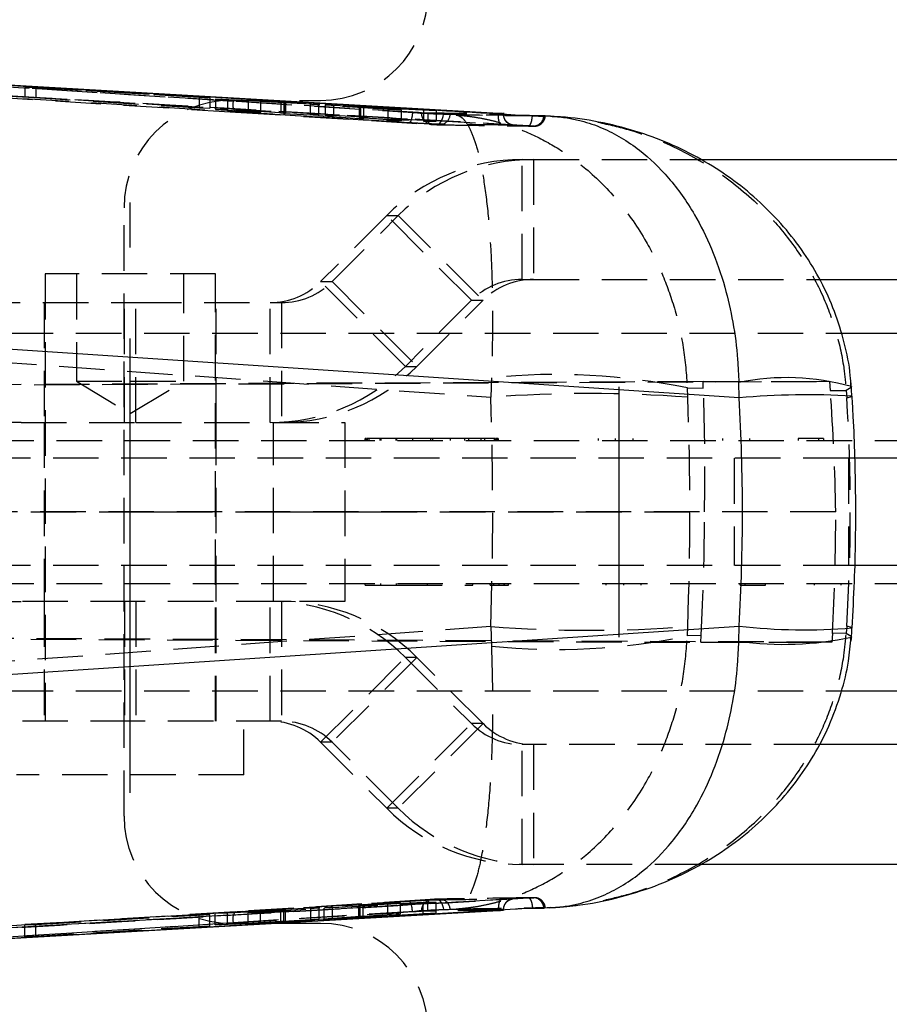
# Model space of a CAD drawing. Extents: x 28 to 393, y 15 to 279.
# Tile 8 of 18: x 135 to 159, y 94 to 122. Entities that reach past the tile are written whole.
import ezdxf

# ---------------------------------------------------------------- set-up
doc = ezdxf.new("R2010")
doc.units = 0
doc.linetypes.add('CENTERX2', pattern=[20.32, 12.7, -2.54, 2.54, -2.54])
doc.linetypes.add('HIDDEN', pattern=[1.905, 1.27, -0.635])
doc.layers.get('0').update_dxf_attribs({"linetype": 'CONTINUOUS'})

msp = doc.modelspace()

# ---------------------------------------------------------------- linework, layer by layer
at = {"color": 7, "linetype": 'HIDDEN'}
for p, q in [((111.2226, 121.1547), (140.9687, 119.2928)), ((145.8215, 118.9936), (111.6626, 121.1247)), ((123.8823, 120.6669), (145.9185, 119.2956)), ((129.2931, 120.053), (149.2753, 118.9016)), ((139.9563, 119.6999), (135.09, 119.9924)), ((135.09, 119.9924), (135.3914, 119.9807)), ((135.09, 119.9924), (135.09, 119.7156)), ((135.3914, 119.9807), (140.2576, 119.6909)), ((135.3914, 119.9807), (135.3914, 119.7106)), ((135.09, 119.7156), (139.9563, 119.4122)), ((140.2576, 119.6909), (139.9563, 119.6999)), ((139.9563, 119.6999), (139.9563, 119.4122)), ((140.2576, 119.6909), (140.2576, 119.4072)), ((143.0584, 119.5119), (140.4108, 119.6576)), ((140.4108, 119.6576), (140.7515, 119.6478)), ((140.4108, 119.6576), (140.4108, 119.362)), ((140.7515, 119.6478), (142.242, 119.5663)), ((140.7515, 119.6478), (140.7515, 119.3563)), ((140.8582, 119.6189), (143.3499, 119.6189)), ((142.3249, 119.5642), (141.3283, 119.6315)), ((141.3283, 119.6315), (141.6756, 119.6221)), ((141.3283, 119.6315), (141.3283, 119.3468)), ((141.6756, 119.6221), (143.4813, 119.5009)), ((141.6756, 119.6221), (141.6756, 119.341)), ((142.242, 119.5663), (142.242, 119.2747)), ((142.3249, 119.5642), (142.3249, 119.2734)), ((142.3666, 119.5605), (142.3666, 119.2692)), ((142.3682, 119.2694), (142.3682, 119.5608)), ((143.0584, 119.5119), (143.0584, 119.2167)), ((145.231, 119.3617), (143.2915, 119.4978)), ((143.2915, 119.4978), (143.2915, 119.2022)), ((143.4813, 119.5009), (143.4813, 119.2086)), ((143.7148, 119.487), (146.5812, 119.3362)), ((143.7148, 119.487), (143.7148, 119.194)), ((144.4247, 119.4368), (144.4247, 119.1402)), ((144.4252, 119.437), (144.4266, 119.4368)), ((144.4252, 119.437), (144.4252, 119.1403)), ((144.4697, 119.4331), (145.598, 119.3545)), ((144.4697, 119.4331), (144.4697, 119.1361)), ((146.2274, 119.3427), (144.5534, 119.4313)), ((144.5534, 119.4313), (144.5534, 119.1347)), ((139.9563, 119.4122), (140.2576, 119.4072)), ((140.4108, 119.362), (143.0584, 119.2167)), ((140.7515, 119.3563), (140.4108, 119.362)), ((142.242, 119.2747), (140.7515, 119.3563)), ((146.5813, 118.9423), (140.9687, 119.2928)), ((140.9687, 119.2928), (146.4074, 118.952)), ((141.3283, 119.3468), (142.3249, 119.2734)), ((143.2915, 119.2022), (145.231, 119.0594)), ((146.5812, 119.037), (143.7148, 119.194)), ((145.598, 119.3545), (145.231, 119.3617)), ((145.231, 119.3617), (145.231, 119.0594)), ((145.598, 119.3545), (145.598, 119.0533)), ((145.9185, 119.2956), (145.94, 119.2942)), ((146.1686, 119.2824), (148.4572, 119.2467)), ((146.1686, 119.2646), (146.1686, 119.2824)), ((146.1686, 119.2646), (148.4572, 119.2302)), ((146.5812, 119.3362), (146.2274, 119.3427)), ((146.2274, 119.3427), (146.2274, 119.0429)), ((146.5812, 119.3362), (146.5812, 119.037)), ((147.1373, 119.2121), (146.9215, 119.2256)), ((146.9688, 119.2242), (146.9215, 119.2256)), ((148.4572, 119.2302), (148.4572, 119.2467)), ((148.4572, 119.2302), (148.4623, 119.2308)), ((149.5811, 119.1883), (149.6235, 119.1859)), ((150.0088, 119.1602), (149.7505, 119.1786)), ((145.598, 119.0533), (144.4697, 119.1361)), ((144.5534, 119.1347), (146.2274, 119.0429)), ((145.231, 119.0594), (145.598, 119.0533)), ((146.2274, 119.0429), (146.5812, 119.037)), ((148.7352, 118.9261), (148.719, 118.9275)), ((149.2753, 118.9016), (149.2995, 118.9007)), ((149.2881, 118.8998), (149.2993, 118.8989)), ((148.9793, 117.9689), (149.3015, 117.9689)), ((148.9793, 114.6189), (148.9793, 117.9689)), ((149.3015, 117.9689), (149.3015, 114.6189)), ((149.3015, 117.9689), (153.9677, 117.9689)), ((137.8582, 99.6189), (137.8582, 116.6189)), ((145.1975, 116.4019), (143.3509, 114.5547)), ((143.6731, 114.5547), (145.5197, 116.4019)), ((145.1975, 116.4019), (145.5197, 116.4019)), ((147.5655, 114.0331), (145.1975, 116.4019)), ((145.5197, 116.4019), (147.8877, 114.0331)), ((140.4127, 114.7689), (135.6502, 114.7689)), ((135.6502, 114.7689), (135.6502, 102.2689)), ((136.5315, 114.7689), (136.5315, 111.7689)), ((139.5315, 111.7689), (139.5315, 114.7689)), ((140.4127, 102.2689), (140.4127, 114.7689)), ((143.3509, 114.5547), (143.6731, 114.5547)), ((145.7189, 112.1859), (143.3509, 114.5547)), ((143.6731, 114.5547), (146.0411, 112.1859)), ((148.9793, 114.6189), (149.3015, 114.6189)), ((149.3015, 114.6189), (157.2925, 114.6189)), ((131.7815, 113.9689), (138.1926, 113.9689)), ((135.6315, 113.9689), (135.6315, 110.6189)), ((137.8704, 110.6189), (137.8704, 113.9689)), ((138.1926, 110.6189), (138.1926, 113.9689)), ((138.1926, 113.9689), (142.2593, 113.9689)), ((140.4315, 110.6189), (140.4315, 113.9689)), ((141.9372, 110.6189), (141.9372, 113.9689)), ((142.2593, 113.9689), (142.2593, 110.6189)), ((147.5655, 114.0331), (145.7189, 112.1859)), ((146.0411, 112.1859), (147.8877, 114.0331)), ((147.5655, 114.0331), (147.8877, 114.0331)), ((118.9455, 113.4267), (148.1047, 111.3227)), ((134.6082, 113.1189), (157.8947, 113.1189)), ((145.7189, 112.1859), (146.0411, 112.1859)), ((154.0347, 111.7623), (81.9086, 111.4363)), ((157.5701, 111.7623), (93.448, 111.4731)), ((136.5315, 111.7689), (138.0315, 111.7689)), ((136.5315, 111.7689), (138.0315, 110.8676)), ((138.0315, 111.7689), (139.5315, 111.7689)), ((138.0315, 110.8676), (139.5315, 111.7689)), ((148.1217, 111.8706), (148.1047, 111.3227)), ((154.0437, 111.5747), (154.0347, 111.7623)), ((154.0347, 111.7623), (157.5701, 111.7623)), ((157.5701, 111.7623), (157.5913, 111.5172)), ((153.598, 111.5829), (154.0437, 111.5747)), ((153.6065, 111.3227), (153.598, 111.5829)), ((157.5913, 111.5172), (158.0359, 111.5108)), ((158.0359, 111.5108), (158.0502, 111.308)), ((134.9798, 110.6189), (130.0315, 110.6189)), ((134.9798, 110.6189), (138.1926, 110.6189)), ((135.6315, 110.6189), (135.6315, 105.6189)), ((138.1926, 110.6189), (142.2593, 110.6189)), ((140.4315, 105.6189), (140.4315, 110.6189)), ((142.0315, 105.6189), (142.0315, 110.6189)), ((142.0315, 110.6189), (144.0315, 110.6189)), ((144.0315, 110.6189), (144.0315, 105.6189)), ((130.2586, 110.1189), (180.9578, 110.1189)), ((144.5886, 110.1752), (144.5886, 110.1127)), ((144.6259, 110.1689), (144.6259, 110.1189)), ((144.631, 110.1689), (144.6259, 110.1689)), ((144.6491, 110.1752), (144.6491, 110.1127)), ((144.6948, 110.1689), (144.6948, 110.1189)), ((145.0022, 110.1689), (145.0022, 110.1189)), ((145.0353, 110.1689), (145.0353, 110.1189)), ((145.4489, 110.1689), (145.4489, 110.1189)), ((146.4168, 110.1689), (145.4489, 110.1689)), ((145.4724, 110.1689), (145.4724, 110.1189)), ((145.9191, 110.1689), (145.9191, 110.1189)), ((146.4168, 110.1689), (146.4168, 110.1189)), ((147.3708, 110.1689), (146.4168, 110.1689)), ((146.4774, 110.1689), (146.4774, 110.1189)), ((146.971, 110.1689), (146.971, 110.1189)), ((147.3708, 110.1689), (147.3708, 110.1189)), ((147.4783, 110.1689), (147.4783, 110.1189)), ((147.8272, 110.1689), (147.8272, 110.1189)), ((147.9333, 110.1689), (147.9333, 110.1189)), ((148.2035, 110.1689), (148.2035, 110.1189)), ((148.2435, 110.1127), (148.2435, 110.1752)), ((148.2738, 110.1689), (148.257, 110.1689)), ((148.2738, 110.1689), (148.2738, 110.1189)), ((148.318, 110.1127), (148.318, 110.1752)), ((151.101, 110.1689), (151.101, 110.1189)), ((151.5821, 110.1689), (151.5821, 110.1189)), ((152.0715, 110.1689), (152.0715, 110.1189)), ((154.5774, 110.1689), (154.5774, 110.1189)), ((155.3302, 110.1689), (155.3302, 110.1189)), ((156.6951, 110.1689), (156.6951, 110.1189)), ((157.259, 110.1689), (156.6951, 110.1689)), ((157.259, 110.1689), (157.259, 110.1189)), ((157.401, 110.1689), (157.401, 110.1189)), ((158.1007, 109.6189), (106.3202, 109.6189)), ((154.9061, 109.6189), (154.9061, 106.6189)), ((158.1007, 109.6189), (158.1007, 106.6189)), ((158.2689, 109.6189), (158.1007, 109.6189)), ((81.9142, 108.1309), (154.0764, 108.1195)), ((157.7441, 108.1195), (94.0286, 108.1296)), ((158.1007, 106.6189), (106.3202, 106.6189)), ((158.2729, 106.6189), (158.1007, 106.6189)), ((130.2586, 106.1189), (180.9578, 106.1189)), ((144.5923, 106.0689), (144.5923, 106.1189)), ((145.0335, 106.0689), (145.0335, 106.1189)), ((145.4747, 106.0689), (145.4747, 106.1189)), ((145.4747, 106.0689), (147.6061, 106.0689)), ((146.3405, 106.0689), (146.3405, 106.1189)), ((147.6061, 106.0689), (147.6061, 106.1189)), ((148.09, 106.0689), (148.09, 106.1189)), ((148.192, 106.0689), (148.192, 106.1189)), ((148.3368, 106.0689), (148.3368, 106.1189)), ((148.4802, 106.0689), (148.4802, 106.1189)), ((148.4898, 106.0689), (148.4898, 106.1189)), ((148.6015, 106.0689), (148.6015, 106.1189)), ((151.3335, 106.0689), (151.3335, 106.1189)), ((151.8229, 106.0689), (151.8229, 106.1189)), ((152.3041, 106.0689), (152.3041, 106.1189)), ((155.0747, 106.0689), (155.0747, 106.1189)), ((155.2167, 106.0689), (155.2167, 106.1189)), ((155.2167, 106.0689), (155.7805, 106.0689)), ((155.7805, 106.0689), (155.7805, 106.1189)), ((157.1454, 106.0689), (157.1454, 106.1189)), ((157.8982, 106.0689), (157.8982, 106.1189)), ((130.0315, 105.6189), (134.9798, 105.6189)), ((138.1926, 105.6189), (134.9798, 105.6189)), ((135.6315, 105.6189), (135.6315, 102.2689)), ((137.8704, 105.6189), (137.8704, 102.2689)), ((138.1926, 105.6189), (138.1926, 102.2689)), ((142.2593, 105.6189), (138.1926, 105.6189)), ((140.4315, 102.2689), (140.4315, 105.6189)), ((141.9372, 102.2689), (141.9372, 105.6189)), ((144.0315, 105.6189), (142.0315, 105.6189)), ((142.2593, 105.6189), (142.2593, 102.2689)), ((148.1047, 104.9151), (118.9455, 102.8111)), ((148.1047, 104.9151), (148.1217, 104.3672)), ((153.598, 104.655), (153.6065, 104.9151)), ((158.0502, 104.9298), (158.0359, 104.727)), ((81.9142, 104.8012), (153.9693, 104.4755)), ((157.6354, 104.4756), (94.0286, 104.7624)), ((153.9817, 104.662), (153.598, 104.655)), ((153.9693, 104.4755), (153.9817, 104.662)), ((157.6524, 104.7215), (157.6354, 104.4756)), ((158.0359, 104.727), (157.6524, 104.7215)), ((153.9693, 104.4755), (157.6354, 104.4756)), ((143.3509, 101.6831), (145.7189, 104.0519)), ((146.0411, 104.0519), (143.6731, 101.6831)), ((146.0411, 104.0519), (145.7189, 104.0519)), ((145.7189, 104.0519), (147.5655, 102.2047)), ((147.8877, 102.2047), (146.0411, 104.0519)), ((134.6082, 103.1189), (157.9041, 103.1189)), ((138.1926, 102.2689), (131.7815, 102.2689)), ((142.2593, 102.2689), (138.1926, 102.2689)), ((141.2065, 100.7689), (141.2065, 102.2689)), ((145.1975, 99.8359), (147.5655, 102.2047)), ((147.8877, 102.2047), (145.5197, 99.8359)), ((147.8877, 102.2047), (147.5655, 102.2047)), ((143.6731, 101.6831), (143.3509, 101.6831)), ((143.3509, 101.6831), (145.1975, 99.8359)), ((145.5197, 99.8359), (143.6731, 101.6831)), ((149.3015, 101.6189), (148.9793, 101.6189)), ((148.9793, 98.2689), (148.9793, 101.6189)), ((149.3015, 101.6189), (149.3015, 98.2689)), ((157.2824, 101.6189), (149.3015, 101.6189)), ((141.2065, 100.7689), (134.8565, 100.7689)), ((145.5197, 99.8359), (145.1975, 99.8359)), ((149.3015, 98.2689), (148.9793, 98.2689)), ((153.9574, 98.2689), (149.3015, 98.2689)), ((123.8933, 95.8762), (145.8215, 97.2442)), ((149.2753, 97.3363), (129.2931, 96.1849)), ((140.9687, 96.945), (146.5813, 97.2955)), ((146.4074, 97.2858), (140.9687, 96.945)), ((145.2301, 97.1871), (143.3111, 97.058)), ((143.6848, 97.0628), (146.5821, 97.2081)), ((144.4578, 97.117), (145.5844, 97.1926)), ((146.2146, 97.2023), (144.5428, 97.1183)), ((145.5844, 97.1926), (145.2301, 97.1871)), ((145.2301, 96.8761), (145.2301, 97.1871)), ((145.5844, 96.883), (145.5844, 97.1926)), ((146.5821, 97.2081), (146.2146, 97.2023)), ((146.2146, 96.8949), (146.2146, 97.2023)), ((146.5821, 96.9017), (146.5821, 97.2081)), ((149.2996, 97.3372), (149.2753, 97.3363)), ((149.2753, 97.3363), (149.2877, 97.3367)), ((149.2987, 97.3378), (149.2879, 97.337)), ((140.9687, 96.945), (111.2226, 95.0831)), ((139.9563, 96.8647), (135.0896, 96.5873)), ((135.3914, 96.592), (140.2581, 96.8694)), ((140.2581, 96.8694), (139.9563, 96.8647)), ((139.9563, 96.5379), (139.9563, 96.8647)), ((140.2581, 96.547), (140.2581, 96.8694)), ((143.0783, 97.0447), (140.4027, 96.9103)), ((140.4027, 96.9103), (140.7506, 96.9157)), ((140.4027, 96.58), (140.4027, 96.9103)), ((140.7506, 96.9157), (142.2407, 96.9904)), ((140.7506, 96.59), (140.7506, 96.9157)), ((142.3251, 96.9917), (141.3283, 96.9247)), ((141.3283, 96.9247), (141.6694, 96.93)), ((141.3283, 96.6063), (141.3283, 96.9247)), ((141.6694, 96.93), (143.4513, 97.0495)), ((141.6694, 96.6156), (141.6694, 96.93)), ((142.2407, 96.6715), (142.2407, 96.9904)), ((142.3251, 96.6737), (142.3251, 96.9917)), ((142.3676, 96.6772), (142.3676, 96.9953)), ((143.0783, 96.7273), (143.0783, 97.0447)), ((143.3111, 96.7414), (143.3111, 97.058)), ((143.3111, 96.7414), (145.2301, 96.8761)), ((143.4513, 96.7354), (143.4513, 97.0495)), ((143.6848, 96.7492), (143.6848, 97.0628)), ((146.5821, 96.9017), (143.6848, 96.7492)), ((144.4138, 97.1133), (144.4138, 96.8007)), ((144.4333, 96.801), (144.4333, 97.1134)), ((144.4578, 96.8044), (144.4578, 97.117)), ((145.5844, 96.883), (144.4578, 96.8044)), ((144.5428, 96.8063), (144.5428, 97.1183)), ((144.5428, 96.8063), (146.2146, 96.8949)), ((145.2301, 96.8761), (145.5844, 96.883)), ((145.94, 96.9436), (145.9185, 96.9423)), ((148.4572, 97.0077), (146.1686, 96.9732)), ((148.4572, 96.9912), (146.1686, 96.9555)), ((146.1686, 96.9555), (146.1686, 96.9732)), ((146.2146, 96.8949), (146.5821, 96.9017)), ((146.9215, 97.0122), (147.1373, 97.0257)), ((146.9215, 97.0122), (146.9688, 97.0137)), ((148.4572, 96.9912), (148.4572, 97.0077)), ((148.4624, 97.007), (148.4572, 97.0077)), ((149.7505, 97.0592), (150.1462, 97.0945)), ((134.2202, 96.2224), (140.9075, 96.645)), ((135.0896, 96.5873), (135.3914, 96.592)), ((135.0896, 96.2454), (135.0896, 96.5873)), ((135.3914, 96.2572), (135.3914, 96.592)), ((140.4027, 96.58), (143.0783, 96.7273)), ((140.7506, 96.59), (140.4027, 96.58)), ((142.2407, 96.6715), (140.7506, 96.59)), ((143.3499, 96.6189), (140.8582, 96.6189)), ((141.3283, 96.6063), (142.3251, 96.6737)), ((141.6694, 96.6156), (141.3283, 96.6063)), ((143.4513, 96.7354), (141.6694, 96.6156)), ((144.4578, 96.8044), (144.4247, 96.802)), ((135.0896, 96.2454), (139.9563, 96.5379)), ((140.2581, 96.547), (135.3914, 96.2572)), ((139.9563, 96.5379), (140.2581, 96.547)), ((135.3914, 96.2572), (135.0896, 96.2454))]:
    msp.add_line(p, q, dxfattribs=at)
at = {"color": 7, "linetype": 'CONTINUOUS'}
for p, q in [((148.3202, 119.2567), (132.5019, 120.1671)), ((148.3202, 119.2554), (148.3202, 119.2567)), ((148.3204, 119.2553), (148.3202, 119.2554)), ((149.5859, 119.1882), (149.5811, 119.1883)), ((149.6113, 119.1871), (149.5859, 119.1882)), ((149.6235, 119.1859), (149.778, 119.1769)), ((153.9677, 117.9689), (166.8893, 117.9689)), ((157.2925, 114.6189), (166.8893, 114.6189)), ((155.0414, 111.308), (123.1164, 113.4267)), ((157.8947, 113.1189), (168.8948, 113.1189)), ((155.0414, 111.308), (155.0348, 111.7354)), ((158.1942, 111.3571), (158.1723, 111.7273)), ((173.0848, 109.6189), (158.2689, 109.6189)), ((173.0848, 106.6189), (158.2729, 106.6189)), ((123.1164, 102.8111), (155.0414, 104.9298)), ((155.0348, 104.5025), (155.0414, 104.9298)), ((157.9041, 103.1189), (168.8948, 103.1189)), ((166.8893, 101.6189), (157.2824, 101.6189)), ((166.8893, 98.2689), (153.9574, 98.2689)), ((131.4185, 96.0084), (148.3202, 96.9811)), ((148.3202, 96.9825), (148.3204, 96.9825)), ((148.3202, 96.9811), (148.3202, 96.9825)), ((149.238, 97.0449), (149.5811, 97.0495)), ((149.778, 97.0609), (149.5811, 97.0495)), ((149.5811, 97.0495), (149.5859, 97.0496)), ((149.5859, 97.0496), (149.6113, 97.0508))]:
    msp.add_line(p, q, dxfattribs=at)
at = {"color": 8, "linetype": 'CONTINUOUS'}
for p, q in [((148.3202, 119.2554), (132.925, 120.1426)), ((131.808, 96.0309), (148.3202, 96.9825))]:
    msp.add_line(p, q, dxfattribs=at)
at = {"color": 179, "linetype": 'CENTERX2'}
for p, q in [((138.0315, 100.2689), (138.0315, 116.7689)), ((151.6847, 111.6189), (151.6847, 104.6189)), ((61.0315, 108.1189), (142.0315, 108.1189)), ((142.0315, 108.1189), (146.0315, 108.1189))]:
    msp.add_line(p, q, dxfattribs=at)
at = {"color": 7, "linetype": 'HIDDEN', "flags": 128}
for points in [[(140.9075, 119.5928), (140.3287, 119.6295), (137.9811, 119.7779), (134.2202, 120.0155)], [(146.3454, 119.2483), (145.7927, 119.2833), (143.4451, 119.4321), (140.9075, 119.5928)], [(146.5813, 118.9423), (146.6168, 118.9455), (146.6517, 118.96), (146.6846, 118.9855), (146.7142, 119.0208), (146.7395, 119.0647), (146.7594, 119.1155), (146.7733, 119.1713), (146.7806, 119.2299)], [(158.1811, 111.6214), (158.1717, 111.5934), (158.0359, 111.5108)], [(158.0502, 111.308), (158.1896, 111.3463), (158.2, 111.3581)], [(158.2, 104.8798), (158.1896, 104.8915), (158.0502, 104.9298)], [(158.0359, 104.727), (158.1717, 104.6444), (158.1811, 104.6164)], [(146.5813, 97.2955), (146.6168, 97.2924), (146.6517, 97.2778), (146.6846, 97.2524), (146.7142, 97.217), (146.7395, 97.1731), (146.7594, 97.1223), (146.7733, 97.0666), (146.7806, 97.008)], [(145.9185, 96.9423), (145.5368, 96.9185), (143.1891, 96.7724), (133.7983, 96.188), (123.8728, 95.5703)], [(140.9075, 96.645), (141.477, 96.681), (143.8245, 96.8297), (146.3454, 96.9896)]]:
    msp.add_lwpolyline(points, dxfattribs=at)
at = {"color": 7, "linetype": 'CONTINUOUS', "flags": 128}
msp.add_lwpolyline([(149.5811, 119.1883), (149.4318, 119.1902), (149.2419, 119.1927)], dxfattribs=at)
at = {"color": 7, "linetype": 'HIDDEN'}
for centre, radius, start, end in [((143.3499, 122.6189), 3, 270, 0), ((140.8582, 116.6189), 3, 90, 180), ((141.2385, 119.5041), 0.3427, 164.99679, 218.06589), ((146.4683, 119.2595), 0.2998, 179.02282, 265.48141), ((146.6705, 119.2374), 0.2986, 267.35931, 357.45876), ((148.7609, 119.2272), 0.3036, 179.43833, 251.2582), ((149.2875, 119.2), 0.2987, 267.65256, 357.75001), ((149.3118, 119.2002), 0.2997, 267.63577, 357.49616), ((148.9794, 112.6216), 5.3473, 90.00163, 135.01183), ((149.3016, 112.6216), 5.3473, 90.00162, 135.01185), ((141.9371, 115.9679), 1.999, 270.00165, 315.01181), ((142.2593, 115.9679), 1.999, 270.00171, 315.01176), ((148.9793, 112.6199), 1.999, 90.00168, 135.01178), ((149.3015, 112.6199), 1.999, 90.00166, 135.0118), ((141.937, 115.9663), 5.3473, 270.00165, 315.01181), ((142.2592, 115.9663), 5.3473, 270.00166, 315.0118), ((149.9219, 93.8761), 18.0844, 78.27143, 95.71307), ((150.8556, 75.0377), 36.3892, 85.66444, 94.33556), ((141.937, 100.2716), 5.3473, 44.98819, 89.99835), ((142.2592, 100.2716), 5.3473, 44.9882, 89.99834), ((150.8556, 141.2001), 36.3892, 265.66444, 274.33556), ((149.9219, 122.3617), 18.0844, 264.28693, 281.72857), ((141.9371, 100.2699), 1.999, 44.98819, 89.99835), ((142.2593, 100.2699), 1.999, 44.98824, 89.99829), ((148.9793, 103.6179), 1.999, 224.98822, 269.99832), ((149.3015, 103.6179), 1.999, 224.9882, 269.99834), ((140.8582, 99.6189), 3, 180, 270), ((148.9794, 103.6162), 5.3473, 224.98817, 269.99837), ((149.3016, 103.6162), 5.3473, 224.98815, 269.99838), ((146.4686, 96.978), 0.3, 94.46242, 180.92825), ((146.6707, 97.0007), 0.2984, 2.49991, 92.60112), ((148.7574, 97.0123), 0.3002, 94.17592, 180.88636), ((149.2872, 97.0377), 0.299, 2.2766, 89.89375), ((149.3119, 97.0377), 0.2997, 2.49191, 92.35165), ((141.2385, 96.7337), 0.3427, 141.93411, 195.00321), ((143.3499, 93.6189), 3, 0, 90)]:
    msp.add_arc(centre, radius, start, end, dxfattribs=at)
at = {"color": 8, "linetype": 'CONTINUOUS'}
for centre, radius, start, end in [((156.3744, 105.2336), 6.6384, 74.20738, 101.64248), ((156.9729, 89.1326), 22.2593, 86.83973, 94.97792), ((156.8677, 120.5033), 15.6802, 263.31135, 274.8741), ((156.2779, 113.6735), 9.2549, 262.28101, 281.86737)]:
    msp.add_arc(centre, radius, start, end, dxfattribs=at)
at = {"color": 7, "linetype": 'HIDDEN'}
for centre, major_axis, ratio, start_param, end_param in [((142.1614, 119.2817), (0.2071, -0.0123), 0.0113018, 5.1129195, 6.1467664), ((142.1623, 119.2816), (0.2059, -0.0122), 0.0113018, 6.1559295, 6.9450287), ((143.1324, 119.2102), (0.2031, -0.0121), 0.0113018, 0.6721363, 1.9448395), ((143.6394, 119.2006), (0.2035, -0.0121), 0.0113018, 3.8237325, 5.0926793), ((144.6304, 119.128), (0.2057, -0.0122), 0.0113018, 3.0711159, 3.8162982), ((144.6323, 119.1278), (0.2078, -0.0123), 0.0113018, 1.9607834, 3.0592065), ((95.2842, 108.1189), (14.7307, 59.2315), 0.9611006, 4.9470192, 5.0037845), ((98.8158, 108.1189), (-15.5539, 59.029), 0.9630702, 4.4638802, 4.5196997), ((109.015, 108.1189), (0, 60.9), 0.6427557, 4.6597569, 4.765021), ((109.015, 108.1189), (0, 60.9), 0.7332237, 4.6597569, 4.765021), ((85.5702, 108.1189), (72.5796, 0), 0.8390789, 6.2307956, 6.335575), ((95.2843, 108.1189), (0, 60.9), 0.9653875, 4.6555951, 4.712399), ((98.8156, 108.1189), (0, 60.9), 0.9676271, 4.6565741, 4.712399), ((142.1623, 96.9842), (0.2059, 0.0112), 0.0102622, 0.390603, 1.1797022), ((142.1605, 96.9841), (0.2071, 0.0112), 0.0102622, 5.6307783, 6.6646252), ((143.1519, 97.0507), (0.2035, 0.011), 0.0102622, 4.3415913, 5.6105381), ((143.6094, 97.0568), (0.2031, 0.011), 0.0102622, 1.1899951, 2.4626983), ((144.6216, 97.1246), (0.2078, 0.0113), 0.0102622, 2.4786422, 3.5770654), ((144.6187, 97.1244), (0.2057, 0.0112), 0.0102622, 3.5889747, 4.334157)]:
    msp.add_ellipse(centre, major_axis=major_axis, ratio=ratio, start_param=start_param, end_param=end_param, dxfattribs=at)
at = {"color": 7, "linetype": 'CONTINUOUS'}
msp.add_ellipse((85.5702, 108.1189), major_axis=(69.5667, 0), ratio=0.8754189, start_param=6.2307956, end_param=6.335575, dxfattribs=at)
at = {"color": 7, "linetype": 'HIDDEN'}
for points, knots in [([(109.9548, 121.1585), (116.3668, 120.7923), (129.1803, 120.0605), (141.9925, 119.3208), (148.3934, 118.9513)], [0, 0, 0, 0, 0.5004064, 1, 1, 1, 1]), ([(149.1607, 118.9065), (146.5774, 119.0566), (139.9551, 119.4413), (133.3324, 119.8212), (129.2931, 120.053)], [0, 0, 0, 0, 0.3900924, 1, 1, 1, 1]), ([(142.242, 119.5663), (142.2625, 119.5652), (142.3034, 119.563), (142.3489, 119.5609), (142.3606, 119.5606), (142.3666, 119.5605)], [0, 0, 0, 0, 0.3264918, 0.6529914, 1, 1, 1, 1]), ([(142.3655, 119.5608), (142.3657, 119.5609), (142.3662, 119.5612), (142.3474, 119.5626), (142.3295, 119.5638), (142.3249, 119.5642)], [0, 0, 0, 0, 0.3159784, 0.8249169, 1, 1, 1, 1]), ([(143.2915, 119.4978), (143.2755, 119.4989), (143.2435, 119.501), (143.1783, 119.505), (143.114, 119.5088), (143.0752, 119.5109), (143.0584, 119.5119)], [0, 0, 0, 0, 0.2651714, 0.5303399, 0.7957374, 1, 1, 1, 1]), ([(143.4813, 119.5009), (143.4975, 119.4998), (143.5299, 119.4976), (143.5955, 119.4937), (143.6597, 119.49), (143.6982, 119.4879), (143.7148, 119.487)], [0, 0, 0, 0, 0.2659615, 0.5319111, 0.7980894, 1, 1, 1, 1]), ([(144.5534, 119.4313), (144.5327, 119.4324), (144.4912, 119.4346), (144.4474, 119.4365), (144.4291, 119.4371), (144.4259, 119.437), (144.4252, 119.437)], [0, 0, 0, 0, 0.3071203, 0.6142421, 0.9210229, 1, 1, 1, 1]), ([(144.4319, 119.436), (144.44, 119.4353), (144.4497, 119.4345), (144.4667, 119.4333), (144.4697, 119.4331)], [0, 0, 0, 0, 0.8244756, 1, 1, 1, 1]), ([(145.9185, 119.2956), (145.915, 119.2563), (145.9079, 119.1771), (145.8838, 119.0771), (145.8535, 119.0068), (145.8322, 118.998), (145.8215, 118.9936)], [0, 0, 0, 0, 0.2469274, 0.4979511, 0.7489726, 1, 1, 1, 1]), ([(145.94, 119.2942), (145.9556, 119.2933), (145.994, 119.291), (146.0548, 119.2876), (146.1128, 119.2846), (146.1514, 119.2828), (146.1637, 119.2825), (146.1686, 119.2824)], [0, 0, 0, 0, 0.1568388, 0.3869622, 0.6172345, 0.8478883, 1, 1, 1, 1]), ([(145.94, 119.2942), (145.9498, 119.2928), (145.9823, 119.2878), (146.0383, 119.2798), (146.0996, 119.2716), (146.1454, 119.2665), (146.1629, 119.2646), (146.1686, 119.2646), (146.1686, 119.2646)], [0, 0, 0, 0, 0.0994215, 0.3304268, 0.5611538, 0.7915851, 0.9998061, 1, 1, 1, 1]), ([(146.3454, 119.2483), (146.3445, 119.2167), (146.3427, 119.1511), (146.3508, 119.0623), (146.3666, 118.9945), (146.3866, 118.9574), (146.4012, 118.9536), (146.4074, 118.952)], [0, 0, 0, 0, 0.2013903, 0.4189191, 0.6364522, 0.8452222, 1, 1, 1, 1]), ([(146.7806, 119.2299), (146.7381, 119.2311), (146.6469, 119.2337), (146.4917, 119.2397), (146.3905, 119.2456), (146.3454, 119.2483)], [0, 0, 0, 0, 0.3260495, 0.6998042, 1, 1, 1, 1]), ([(146.9215, 119.2256), (146.9046, 119.2262), (146.8666, 119.2275), (146.8113, 119.229), (146.7806, 119.2299)], [0, 0, 0, 0, 0.4437694, 1, 1, 1, 1]), ([(149.2419, 119.1927), (149.0997, 119.1945), (148.342, 119.2043), (147.5843, 119.2152), (146.9688, 119.2242)], [0, 0, 0, 0, 0.1877178, 1, 1, 1, 1]), ([(149.778, 119.1769), (149.3328, 119.1825), (148.4518, 119.1935), (147.5723, 119.206), (147.1373, 119.2121)], [0, 0, 0, 0, 0.5053349, 1, 1, 1, 1]), ([(147.1373, 119.2121), (147.1383, 119.212), (147.1394, 119.2119), (147.141, 119.2116), (147.1427, 119.2114), (147.146, 119.2109), (147.1519, 119.2098), (147.1619, 119.2078), (147.1787, 119.2035), (147.2069, 119.1939), (147.2541, 119.1707), (147.3138, 119.1262), (147.4151, 119.018), (147.5432, 118.8038), (147.6912, 118.4044), (147.8378, 117.8249), (147.9726, 117.0118), (148.0712, 116.0327), (148.1284, 115.0375), (148.1553, 114.0638), (148.157, 113.0038), (148.1335, 112.2483), (148.1217, 111.8706)], [0, 0, 0, 0, 0.0014905, 0.0017219, 0.0023789, 0.004008, 0.0067535, 0.0113799, 0.019178, 0.0323305, 0.0545566, 0.0923196, 0.1261914, 0.2178182, 0.3083974, 0.398966, 0.5203606, 0.6417014, 0.728171, 0.8146253, 0.9073192, 1, 1, 1, 1]), ([(147.1373, 119.2121), (147.1421, 119.2118), (147.1477, 119.2114), (147.1554, 119.2109), (147.1635, 119.2103), (147.1798, 119.2091), (147.2088, 119.2068), (147.2578, 119.2027), (147.3404, 119.195), (147.4795, 119.1795), (147.7146, 119.1466), (148.0146, 119.0894), (148.5317, 118.9594), (149.2032, 118.7166), (150.0134, 118.2824), (150.8578, 117.6663), (151.6984, 116.8161), (152.4011, 115.8052), (152.9061, 114.7865), (153.2593, 113.7957), (153.5104, 112.7225), (153.5688, 111.9627), (153.598, 111.5829)], [0, 0, 0, 0, 0.0014906, 0.0017218, 0.0023792, 0.0040088, 0.0067544, 0.0113813, 0.0191797, 0.0323325, 0.0545583, 0.0923201, 0.1262052, 0.2178361, 0.3084062, 0.3989659, 0.5203602, 0.641701, 0.7281708, 0.8146255, 0.9073193, 1, 1, 1, 1]), ([(148.3934, 118.9513), (148.382, 118.9561), (148.3592, 118.9656), (148.3335, 119.036), (148.3182, 119.1363), (148.3197, 119.2156), (148.3204, 119.2553)], [0, 0, 0, 0, 0.24999791, 0.49999453, 0.75000246, 1, 1, 1, 1]), ([(148.7257, 118.9295), (148.7257, 118.9295), (148.7273, 118.9293), (148.7239, 118.9297), (148.7165, 118.9307), (148.6989, 118.934), (148.6593, 118.9445), (148.5986, 118.9733), (148.5283, 119.0338), (148.4776, 119.1242), (148.4562, 119.2104), (148.4682, 119.2579), (148.4712, 119.27)], [0, 0, 0, 0, 0.0005371, 0.0534983, 0.0938466, 0.12855, 0.1950863, 0.3363992, 0.5136077, 0.7191408, 0.9288645, 1, 1, 1, 1]), ([(149.1604, 118.9065), (149.1665, 118.9069), (149.1786, 118.9076), (149.1971, 118.9242), (149.2149, 118.9515), (149.2312, 118.9895), (149.2455, 119.0364), (149.2571, 119.0903), (149.2649, 119.1429), (149.2678, 119.1771), (149.269, 119.1911)], [0, 0, 0, 0, 0.130074, 0.2601568, 0.3902351, 0.5203159, 0.6504016, 0.7804812, 0.9105646, 1, 1, 1, 1]), ([(149.1852, 118.9051), (149.2006, 118.9043), (149.2428, 118.9019), (149.2921, 118.9001), (149.3095, 118.8994), (149.3306, 118.8996), (149.3569, 118.9007), (149.4057, 118.9084), (149.4722, 118.9345), (149.5443, 118.9864), (149.6007, 119.0684), (149.6307, 119.142), (149.6261, 119.1817), (149.6257, 119.1853)], [0, 0, 0, 0, 0.072642, 0.1984668, 0.3124545, 0.3311982, 0.3543665, 0.4389153, 0.5438146, 0.6702456, 0.8235214, 0.9842343, 1, 1, 1, 1]), ([(149.778, 119.1769), (149.7841, 119.1766), (149.7912, 119.1762), (149.8028, 119.1756), (149.8163, 119.1748), (149.8419, 119.1733), (149.8852, 119.1707), (149.9579, 119.1657), (150.0369, 119.16), (150.0935, 119.1546), (150.1129, 119.1527)], [0, 0, 0, 0, 0.0544185, 0.0635885, 0.1039824, 0.1745309, 0.2929491, 0.4917397, 0.8255623, 1, 1, 1, 1]), ([(146.4447, 118.9607), (146.4268, 118.9612), (146.3891, 118.9623), (146.2729, 118.9678), (146.1209, 118.9759), (145.9622, 118.985), (145.8638, 118.991), (145.8215, 118.9936)], [0, 0, 0, 0, 0.1942799, 0.4089666, 0.6237091, 0.8385155, 1, 1, 1, 1]), ([(146.4074, 118.952), (146.4225, 118.9511), (146.46, 118.9488), (146.5222, 118.9454), (146.5617, 118.9433), (146.5813, 118.9423)], [0, 0, 0, 0, 0.2540573, 0.6290244, 1, 1, 1, 1]), ([(148.7352, 118.9261), (148.6838, 118.9269), (148.4267, 118.9305), (147.6633, 118.9414), (146.9512, 118.9527), (146.4447, 118.9607)], [0, 0, 0, 0, 0.0673333, 0.3366655, 1, 1, 1, 1]), ([(146.5813, 118.9423), (146.5986, 118.9415), (146.6331, 118.9398), (146.6489, 118.9393), (146.6568, 118.9391)], [0, 0, 0, 0, 0.5004701, 1, 1, 1, 1]), ([(146.6568, 118.9391), (146.7082, 118.9383), (146.9652, 118.9343), (147.8381, 118.9211), (148.6595, 118.9099), (149.2753, 118.9016)], [0, 0, 0, 0, 0.0588978, 0.2944884, 1, 1, 1, 1]), ([(149.2995, 118.9007), (149.3018, 118.9005), (149.3084, 118.9001), (149.3016, 118.9), (149.2721, 118.9009), (149.2239, 118.903), (149.1818, 118.9053), (149.1607, 118.9065)], [0, 0, 0, 0, 0.1150312, 0.3330267, 0.5530808, 0.7757425, 1, 1, 1, 1]), ([(151.0991, 119.0115), (151.3994, 118.9428), (152.2645, 118.7451), (153.5553, 118.2038), (154.9076, 117.3402), (155.9615, 116.3652), (156.7861, 115.2993), (157.3591, 114.2654), (157.7548, 113.2063), (157.9643, 112.2995), (158.0163, 111.7264), (158.0359, 111.5108)], [0, 0, 0, 0, 0.0844847, 0.2433644, 0.3807968, 0.5224965, 0.6338214, 0.7477611, 0.8435264, 0.9411447, 1, 1, 1, 1]), ([(144.6259, 110.1689), (144.6126, 110.1689), (144.5922, 110.1689), (144.5944, 110.1689), (144.5952, 110.1689)], [0, 0, 0, 0, 0.6501331, 1, 1, 1, 1]), ([(145.0353, 110.1689), (144.9652, 110.1689), (144.8601, 110.1689), (144.7372, 110.1689), (144.6801, 110.1689), (144.6562, 110.1689), (144.6476, 110.1689), (144.6507, 110.1689), (144.6515, 110.1689)], [0, 0, 0, 0, 0.48854134, 0.73247208, 0.85544983, 0.91657958, 0.97747189, 1, 1, 1, 1]), ([(145.4489, 110.1689), (145.4207, 110.1689), (145.3638, 110.1689), (145.2076, 110.1689), (145.1007, 110.1689), (145.0353, 110.1689)], [0, 0, 0, 0, 0.2775536, 0.5580925, 1, 1, 1, 1]), ([(147.8272, 110.1689), (147.7362, 110.1689), (147.6095, 110.1689), (147.4389, 110.1689), (147.3934, 110.1689), (147.3708, 110.1689)], [0, 0, 0, 0, 0.5614567, 0.7815598, 1, 1, 1, 1]), ([(148.2371, 110.1689), (148.2387, 110.1689), (148.2431, 110.1689), (148.204, 110.1689), (148.1382, 110.1689), (148.0089, 110.1689), (147.8999, 110.1689), (147.8272, 110.1689)], [0, 0, 0, 0, 0.0643244, 0.1805273, 0.2977296, 0.5317415, 1, 1, 1, 1]), ([(148.3133, 110.1689), (148.3124, 110.1689), (148.31, 110.1689), (148.2872, 110.1689), (148.2738, 110.1689)], [0, 0, 0, 0, 0.4176863, 1, 1, 1, 1]), ([(157.401, 110.1689), (157.3994, 110.1689), (157.397, 110.1689), (157.3595, 110.1689), (157.307, 110.1689), (157.275, 110.1689), (157.259, 110.1689)], [0, 0, 0, 0, 0.5007059, 0.75003, 0.8749032, 1, 1, 1, 1]), ([(144.5923, 106.0689), (144.5954, 106.0689), (144.5999, 106.0689), (144.6309, 106.0689), (144.6871, 106.0689), (144.8238, 106.0689), (144.9496, 106.0689), (145.0335, 106.0689)], [0, 0, 0, 0, 0.1241853, 0.1868169, 0.249532, 0.4996248, 1, 1, 1, 1]), ([(145.0335, 106.0689), (145.1175, 106.0689), (145.2435, 106.0689), (145.38, 106.0689), (145.4365, 106.0689), (145.4666, 106.0689), (145.4715, 106.0689), (145.4747, 106.0689)], [0, 0, 0, 0, 0.5003875, 0.7506606, 0.8131292, 0.8758909, 1, 1, 1, 1]), ([(148.09, 106.0689), (148.166, 106.0689), (148.2799, 106.0689), (148.4129, 106.0689), (148.4732, 106.0689), (148.4779, 106.0689), (148.4802, 106.0689)], [0, 0, 0, 0, 0.5011235, 0.7512686, 0.8754542, 1, 1, 1, 1]), ([(148.4898, 106.0689), (148.5186, 106.0689), (148.5697, 106.0689), (148.5918, 106.0689), (148.6015, 106.0689)], [0, 0, 0, 0, 0.5618072, 1, 1, 1, 1]), ([(155.0747, 106.0689), (155.0762, 106.0689), (155.0786, 106.0689), (155.1161, 106.0689), (155.1686, 106.0689), (155.2006, 106.0689), (155.2167, 106.0689)], [0, 0, 0, 0, 0.500706, 0.75003, 0.8749032, 1, 1, 1, 1]), ([(147.1373, 97.0257), (147.1421, 97.026), (147.1477, 97.0264), (147.1554, 97.027), (147.1635, 97.0275), (147.1798, 97.0287), (147.2088, 97.031), (147.2578, 97.0351), (147.3404, 97.0428), (147.4795, 97.0583), (147.7146, 97.0913), (148.0146, 97.1484), (148.5317, 97.2784), (149.2032, 97.5212), (150.0134, 97.9554), (150.8578, 98.5715), (151.6984, 99.4217), (152.4011, 100.4326), (152.9061, 101.4513), (153.2593, 102.4422), (153.5104, 103.5153), (153.5688, 104.2751), (153.598, 104.655)], [0, 0, 0, 0, 0.0014906, 0.0017218, 0.0023792, 0.0040088, 0.0067544, 0.0113813, 0.0191797, 0.0323325, 0.0545583, 0.0923201, 0.1262052, 0.2178361, 0.3084062, 0.3989659, 0.5203602, 0.641701, 0.7281708, 0.8146255, 0.9073193, 1, 1, 1, 1]), ([(151.243, 97.2623), (151.4949, 97.3205), (152.3113, 97.5089), (153.5626, 98.0375), (154.9131, 98.9037), (155.9704, 99.8818), (156.7879, 100.9433), (157.3629, 101.9798), (157.755, 103.0351), (157.9648, 103.9418), (158.0164, 104.5115), (158.0359, 104.727)], [0, 0, 0, 0, 0.07189606, 0.23296509, 0.37447585, 0.51592904, 0.63012459, 0.74429015, 0.84231816, 0.9403337, 1, 1, 1, 1]), ([(148.1217, 104.3672), (148.1335, 103.9895), (148.157, 103.234), (148.1553, 102.174), (148.1284, 101.2003), (148.0712, 100.2052), (147.9726, 99.226), (147.8378, 98.4129), (147.6912, 97.8334), (147.5432, 97.434), (147.4151, 97.2198), (147.3138, 97.1116), (147.2541, 97.0671), (147.2069, 97.044), (147.1787, 97.0343), (147.1619, 97.0301), (147.1519, 97.028), (147.146, 97.027), (147.1427, 97.0264), (147.141, 97.0262), (147.1394, 97.026), (147.1383, 97.0258), (147.1373, 97.0257)], [0, 0, 0, 0, 0.0926808, 0.1853747, 0.271829, 0.3582986, 0.4796394, 0.601034, 0.6916026, 0.7821818, 0.8738086, 0.9076804, 0.9454434, 0.9676695, 0.980822, 0.9886201, 0.9932465, 0.995992, 0.9976211, 0.9982781, 0.9985095, 1, 1, 1, 1]), ([(148.3934, 97.2865), (141.9925, 96.917), (129.1803, 96.1774), (116.3668, 95.4456), (109.9548, 95.0794)], [0, 0, 0, 0, 0.4995936, 1, 1, 1, 1]), ([(129.2931, 96.1849), (131.8766, 96.333), (138.4994, 96.7126), (145.1217, 97.0969), (149.1607, 97.3313)], [0, 0, 0, 0, 0.3900924, 1, 1, 1, 1]), ([(145.8215, 97.2442), (145.8638, 97.2468), (145.9622, 97.2529), (146.1209, 97.262), (146.2728, 97.2701), (146.3896, 97.2756), (146.4272, 97.2766), (146.4452, 97.2771)], [0, 0, 0, 0, 0.161075, 0.3753368, 0.5895348, 0.8036771, 1, 1, 1, 1]), ([(145.9185, 96.9423), (145.915, 96.9815), (145.9079, 97.0607), (145.8838, 97.1608), (145.8535, 97.231), (145.8322, 97.2398), (145.8215, 97.2442)], [0, 0, 0, 0, 0.2469274, 0.4979511, 0.7489726, 1, 1, 1, 1]), ([(146.3454, 96.9896), (146.3445, 97.0211), (146.3427, 97.0867), (146.3508, 97.1755), (146.3666, 97.2433), (146.3866, 97.2804), (146.4012, 97.2842), (146.4074, 97.2858)], [0, 0, 0, 0, 0.2013903, 0.4189191, 0.6364522, 0.8452222, 1, 1, 1, 1]), ([(146.5813, 97.2955), (146.5617, 97.2945), (146.5222, 97.2925), (146.46, 97.289), (146.4225, 97.2867), (146.4074, 97.2858)], [0, 0, 0, 0, 0.3709756, 0.7459427, 1, 1, 1, 1]), ([(146.4452, 97.2771), (146.4966, 97.278), (146.7537, 97.2821), (147.5171, 97.2942), (148.2291, 97.3044), (148.7355, 97.3117)], [0, 0, 0, 0, 0.0673379, 0.3366886, 1, 1, 1, 1]), ([(146.6572, 97.2987), (146.6493, 97.2985), (146.6336, 97.2981), (146.5987, 97.2963), (146.5813, 97.2955)], [0, 0, 0, 0, 0.5022676, 1, 1, 1, 1]), ([(149.2753, 97.3363), (149.2239, 97.3356), (148.9668, 97.3322), (148.0942, 97.3204), (147.2729, 97.308), (146.6572, 97.2987)], [0, 0, 0, 0, 0.0589074, 0.2945369, 1, 1, 1, 1]), ([(148.3934, 97.2865), (148.382, 97.2817), (148.3592, 97.2722), (148.3335, 97.2018), (148.3182, 97.1016), (148.3197, 97.0222), (148.3204, 96.9825)], [0, 0, 0, 0, 0.24999791, 0.49999453, 0.75000246, 1, 1, 1, 1]), ([(148.4671, 97.0075), (148.466, 97.0154), (148.4604, 97.058), (148.4849, 97.1282), (148.5295, 97.2019), (148.5821, 97.2511), (148.6327, 97.2815), (148.674, 97.2975), (148.7021, 97.3045), (148.7158, 97.307), (148.7227, 97.308), (148.7265, 97.3084), (148.7247, 97.3082), (148.7095, 97.3068), (148.6806, 97.3047), (148.6624, 97.3034)], [0, 0, 0, 0, 0.0352654, 0.1889547, 0.3122727, 0.4161963, 0.5031694, 0.5721502, 0.6130237, 0.6385933, 0.660766, 0.6904863, 0.7404956, 0.8371455, 1, 1, 1, 1]), ([(148.7355, 97.3117), (148.7436, 97.3116), (148.7604, 97.3114), (148.7318, 97.3083), (148.6808, 97.3047), (148.6624, 97.3034)], [0, 0, 0, 0, 0.3668978, 0.7721864, 1, 1, 1, 1]), ([(149.1607, 97.3313), (149.1718, 97.332), (149.2042, 97.3338), (149.251, 97.3361), (149.29, 97.3376), (149.3094, 97.3379), (149.3029, 97.3374), (149.2996, 97.3372)], [0, 0, 0, 0, 0.1170744, 0.341277, 0.5636718, 0.7836613, 1, 1, 1, 1]), ([(149.1607, 97.3313), (149.1667, 97.331), (149.1788, 97.3302), (149.1973, 97.3136), (149.215, 97.2863), (149.2313, 97.2483), (149.2456, 97.2015), (149.2573, 97.1476), (149.2651, 97.0949), (149.268, 97.0607), (149.2692, 97.0467)], [0, 0, 0, 0, 0.1300852, 0.2601676, 0.3902511, 0.5203204, 0.650406, 0.780484, 0.910564, 1, 1, 1, 1]), ([(149.6244, 97.0529), (149.6249, 97.0603), (149.6281, 97.1033), (149.5988, 97.1726), (149.5484, 97.2446), (149.4914, 97.2907), (149.4374, 97.318), (149.3909, 97.3317), (149.3567, 97.3369), (149.3354, 97.3381), (149.3255, 97.3383), (149.3182, 97.3383), (149.3026, 97.3381), (149.2709, 97.3371), (149.2137, 97.3345), (149.1749, 97.3322), (149.1616, 97.3314)], [0, 0, 0, 0, 0.0312701, 0.1828459, 0.3037026, 0.4053577, 0.4907494, 0.5598186, 0.6112625, 0.6378536, 0.6532409, 0.6686729, 0.6978926, 0.8275475, 0.9412208, 1, 1, 1, 1]), ([(146.1686, 96.9732), (146.1686, 96.9732), (146.1629, 96.9732), (146.1454, 96.9713), (146.0996, 96.9662), (146.0383, 96.958), (145.9823, 96.95), (145.9498, 96.9451), (145.94, 96.9436)], [0, 0, 0, 0, 0.0001939, 0.2084149, 0.4388462, 0.6695732, 0.9005785, 1, 1, 1, 1]), ([(146.1686, 96.9555), (146.1604, 96.9552), (146.1441, 96.9547), (146.094, 96.9523), (146.0318, 96.949), (145.9777, 96.9459), (145.9475, 96.944), (145.94, 96.9436)], [0, 0, 0, 0, 0.2312708, 0.4625528, 0.6936179, 0.9242699, 1, 1, 1, 1]), ([(146.3454, 96.9896), (146.4084, 96.9931), (146.5281, 96.9999), (146.6793, 97.005), (146.7537, 97.0072), (146.7806, 97.008)], [0, 0, 0, 0, 0.41523738, 0.78920355, 1, 1, 1, 1]), ([(146.7806, 97.008), (146.8191, 97.009), (146.8738, 97.0105), (146.9107, 97.0118), (146.9215, 97.0122)], [0, 0, 0, 0, 0.7060516, 1, 1, 1, 1]), ([(146.9688, 97.0137), (147.015, 97.0144), (147.2666, 97.0181), (148.023, 97.0291), (148.7333, 97.0383), (149.238, 97.0449)], [0, 0, 0, 0, 0.06101, 0.3327327, 1, 1, 1, 1]), ([(147.1373, 97.0257), (147.5723, 97.0319), (148.4518, 97.0443), (149.3328, 97.0554), (149.778, 97.0609)], [0, 0, 0, 0, 0.4946651, 1, 1, 1, 1]), ([(148.4616, 96.9909), (148.4623, 96.991), (148.4645, 96.9913), (148.4602, 96.9912), (148.4572, 96.9912)], [0, 0, 0, 0, 0.3061337, 1, 1, 1, 1]), ([(149.778, 97.0609), (149.7841, 97.0613), (149.7912, 97.0616), (149.8028, 97.0623), (149.8163, 97.063), (149.8419, 97.0645), (149.8852, 97.0672), (149.9579, 97.072), (150.08, 97.0815), (150.2439, 97.0961), (150.37, 97.1121), (150.4338, 97.1201)], [0, 0, 0, 0, 0.0277458, 0.0324212, 0.0530164, 0.0889863, 0.149363, 0.2507183, 0.4209211, 0.7069918, 1, 1, 1, 1]), ([(142.3527, 96.677), (142.3418, 96.6765), (142.3199, 96.6756), (142.276, 96.6734), (142.2479, 96.6719), (142.2407, 96.6715)], [0, 0, 0, 0, 0.42682615, 0.85361072, 1, 1, 1, 1]), ([(142.3251, 96.6737), (142.3373, 96.6746), (142.3618, 96.6763), (142.3726, 96.6775), (142.3594, 96.6772), (142.3527, 96.677)], [0, 0, 0, 0, 0.32623087, 0.65246512, 1, 1, 1, 1]), ([(143.0783, 96.7273), (143.1005, 96.7286), (143.1449, 96.731), (143.2142, 96.7351), (143.2719, 96.7387), (143.2993, 96.7406), (143.3111, 96.7414)], [0, 0, 0, 0, 0.2661523, 0.5322982, 0.7985582, 1, 1, 1, 1]), ([(143.6848, 96.7492), (143.6627, 96.748), (143.6185, 96.7456), (143.5492, 96.7416), (143.4911, 96.738), (143.4633, 96.7362), (143.4513, 96.7354)], [0, 0, 0, 0, 0.2653518, 0.5306984, 0.7961696, 1, 1, 1, 1]), ([(144.4142, 96.8007), (144.4141, 96.8007), (144.4102, 96.8003), (144.4196, 96.8005), (144.4309, 96.8009), (144.4333, 96.801)], [0, 0, 0, 0, 0.02717441, 0.79952264, 1, 1, 1, 1]), ([(144.4333, 96.801), (144.4453, 96.8015), (144.4694, 96.8025), (144.5127, 96.8047), (144.5383, 96.8061), (144.5428, 96.8063)], [0, 0, 0, 0, 0.4521274, 0.9042214, 1, 1, 1, 1])]:
    msp.add_open_spline(points, degree=3, knots=knots, dxfattribs=at)
at = {"color": 7, "linetype": 'CONTINUOUS'}
for points, knots in [([(129.3989, 120.3462), (129.5822, 120.3357), (130.5406, 120.2804), (134.5995, 120.0461), (141.0396, 119.6728), (146.7043, 119.3412), (149.2688, 119.1911)], [0, 0, 0, 0, 0.0276703, 0.1446948, 0.6127921, 1, 1, 1, 1]), ([(148.4615, 119.247), (148.4622, 119.247), (148.4654, 119.2471), (148.4483, 119.2486), (148.4109, 119.2512), (148.3638, 119.2542), (148.3313, 119.2561), (148.3202, 119.2567)], [0, 0, 0, 0, 0.0655273, 0.3314788, 0.5972948, 0.8627451, 1, 1, 1, 1]), ([(149.2688, 119.1911), (149.3293, 119.188), (149.4424, 119.1823), (149.5611, 119.181), (149.6255, 119.1827), (149.6327, 119.1853), (149.6159, 119.1867), (149.6113, 119.1871)], [0, 0, 0, 0, 0.2532005, 0.4740558, 0.694901, 0.9157922, 1, 1, 1, 1]), ([(149.778, 119.1769), (149.782, 119.1767), (149.7866, 119.1765), (149.7942, 119.1762), (149.803, 119.1758), (149.8197, 119.175), (149.848, 119.1734), (149.8954, 119.1704), (149.9751, 119.1643), (150.1088, 119.1505), (150.3342, 119.118), (150.7175, 119.035), (151.3927, 118.8028), (152.2305, 118.3053), (153.0984, 117.4748), (153.7695, 116.5292), (154.2887, 115.486), (154.6441, 114.4685), (154.8829, 113.4212), (155.0029, 112.5211), (155.0261, 111.9501), (155.0348, 111.7354)], [0, 0, 0, 0, 0.0014901, 0.0017411, 0.0028458, 0.0047764, 0.0080177, 0.0134591, 0.0225973, 0.0379572, 0.0638393, 0.1077688, 0.1839384, 0.325574, 0.448074, 0.5743775, 0.6736062, 0.7751658, 0.8605262, 0.9475386, 1, 1, 1, 1]), ([(158.1676, 111.619), (158.1631, 111.7234), (158.1452, 112.1382), (157.9945, 112.8457), (157.7229, 113.7297), (157.3418, 114.5715), (156.8641, 115.3659), (156.296, 116.1041), (155.6415, 116.7813), (154.9034, 117.3917), (154.0896, 117.9269), (153.2039, 118.3803), (152.2525, 118.7449), (151.2444, 119.0072), (150.4875, 119.1282), (150.0713, 119.156), (150.0088, 119.1602)], [0, 0, 0, 0, 0.0253652, 0.1007778, 0.1748684, 0.2505146, 0.3257603, 0.4015149, 0.479157, 0.5578918, 0.6387456, 0.7216136, 0.8067049, 0.8945057, 0.9841681, 1, 1, 1, 1]), ([(158.2, 104.8798), (158.2241, 105.3107), (158.2922, 106.5303), (158.3172, 108.5018), (158.2676, 110.231), (158.2114, 111.168), (158.2, 111.358)], [0, 0, 0, 0, 0.19977641, 0.56543415, 0.91186243, 1, 1, 1, 1]), ([(158.1723, 104.5106), (158.1812, 104.6074), (158.1926, 104.7308), (158.1971, 104.8549), (158.1981, 104.8816)], [0, 0, 0, 0, 0.7845812, 1, 1, 1, 1]), ([(150.1462, 97.0945), (150.2772, 97.1048), (150.7752, 97.1438), (151.6296, 97.3169), (152.6892, 97.6414), (153.666, 98.0769), (154.5453, 98.5948), (155.3206, 99.174), (156.0164, 99.8253), (156.625, 100.5398), (157.1424, 101.3093), (157.578, 102.1521), (157.8996, 103.0355), (158.1067, 103.8709), (158.1491, 104.3936), (158.1672, 104.6165)], [0, 0, 0, 0, 0.0336069, 0.1278471, 0.2222042, 0.3159517, 0.3988602, 0.4798848, 0.5590831, 0.6370839, 0.7134735, 0.78893, 0.8712203, 0.9450681, 1, 1, 1, 1]), ([(149.778, 97.0609), (149.782, 97.0611), (149.7866, 97.0613), (149.7942, 97.0616), (149.803, 97.062), (149.8197, 97.0629), (149.848, 97.0644), (149.8954, 97.0674), (149.9751, 97.0736), (150.1088, 97.0873), (150.3342, 97.1199), (150.7175, 97.2029), (151.3927, 97.435), (152.2305, 97.9326), (153.0984, 98.763), (153.7695, 99.7086), (154.2887, 100.7518), (154.6441, 101.7693), (154.8829, 102.8166), (155.0029, 103.7168), (155.0261, 104.2877), (155.0348, 104.5025)], [0, 0, 0, 0, 0.0014901, 0.0017411, 0.0028458, 0.0047764, 0.0080177, 0.0134591, 0.0225973, 0.0379572, 0.0638393, 0.1077688, 0.1839384, 0.325574, 0.448074, 0.5743775, 0.6736062, 0.7751658, 0.8605262, 0.9475386, 1, 1, 1, 1]), ([(149.2692, 97.0467), (149.1112, 97.0375), (148.1781, 96.9828), (144.1447, 96.7466), (137.6795, 96.3698), (131.989, 96.0412), (129.3989, 95.8916)], [0, 0, 0, 0, 0.02386519, 0.14088719, 0.6089753, 1, 1, 1, 1]), ([(148.3202, 96.9811), (148.3415, 96.9823), (148.3839, 96.9849), (148.4312, 96.988), (148.46, 96.9902), (148.4611, 96.9907), (148.4616, 96.9909)], [0, 0, 0, 0, 0.264989, 0.5299585, 0.7951608, 1, 1, 1, 1]), ([(149.6211, 97.0531), (149.6229, 97.0534), (149.632, 97.0549), (149.5785, 97.0569), (149.47, 97.0559), (149.3567, 97.0517), (149.2861, 97.0477), (149.2692, 97.0467)], [0, 0, 0, 0, 0.0790982, 0.3855892, 0.651004, 0.9163725, 1, 1, 1, 1])]:
    msp.add_open_spline(points, degree=3, knots=knots, dxfattribs=at)

doc.saveas('drawing.dxf')
